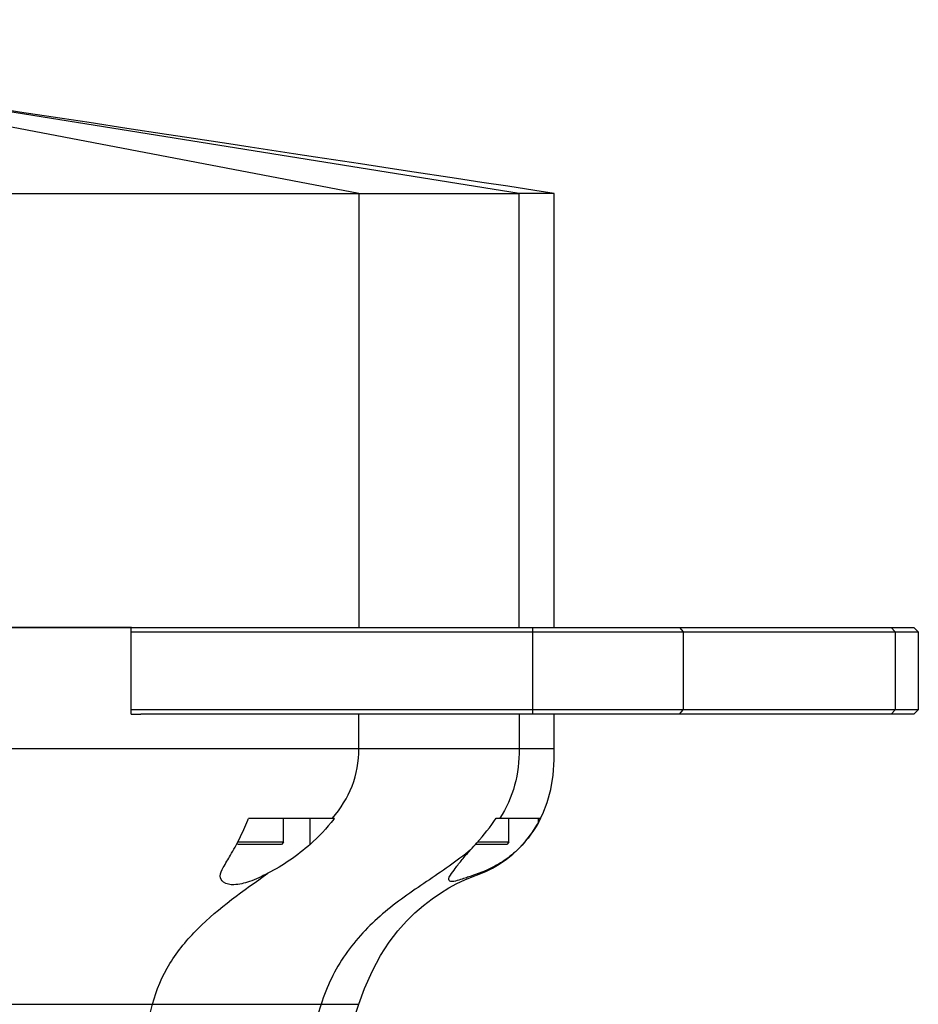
# Model space of a CAD drawing. Header units: millimetres. Extents: x 0 to 12710, y 0 to 5940.
# Tile 80 of 241: x 1055 to 1158, y 1681 to 1794. Entities that reach past the tile are written whole.
import ezdxf

# ---------------------------------------------------------------- set-up
doc = ezdxf.new("R2010")
doc.units = ezdxf.units.MM
doc.header["$LTSCALE"] = 231.275
for name, color, linetype in [('_0219_COVER_TOP_PBL314', 7, 'CONTINUOUS'), ('_0302_DELTA_BOTTOM_COVER-3T_PBL402', 7, 'CONTINUOUS'), ('M2000103__PBL313', 7, 'CONTINUOUS'), ('P9140503_BOLT_PBL415', 7, 'CONTINUOUS'), ('P9140503_BOLT_PBL417', 7, 'CONTINUOUS'), ('왼쪽_14_VBL312', 7, 'CONTINUOUS')]:
    doc.layers.add(name, color=color, linetype=linetype)

# ---------------------------------------------------------------- blocks, each defined once
blk = doc.blocks.new('M2000103__PBL313', base_point=(909.23, 1719.41))
at = {"layer": 'M2000103__PBL313', "color": 7}
for p, q in [((1067.46, 1724.41), (1157.66, 1724.41)), ((1157.66, 1724.41), (1158.16, 1723.91)), ((1067.46, 1723.91), (1158.16, 1723.91)), ((1158.16, 1723.91), (1158.16, 1714.91)), ((1158.16, 1714.91), (1067.46, 1714.91)), ((1157.66, 1714.41), (1068.59, 1714.41)), ((1157.66, 1714.41), (1158.16, 1714.91))]:
    blk.add_line(p, q, dxfattribs=at)
at = {"layer": 'M2000103__PBL313', "color": 2}
for p, q in [((1113.74, 1714.41), (1113.74, 1724.41)), ((1130.63, 1724.41), (1131.06, 1723.91)), ((1155.05, 1724.41), (1155.48, 1723.91)), ((1131.06, 1723.91), (1131.06, 1714.91)), ((1155.48, 1723.91), (1155.48, 1714.91)), ((1130.63, 1714.41), (1131.06, 1714.91)), ((1155.05, 1714.41), (1155.48, 1714.91))]:
    blk.add_line(p, q, dxfattribs=at)
blk = doc.blocks.new('_0219_COVER_TOP_PBL314', base_point=(900.77, 1759.41))
at = {"layer": '_0219_COVER_TOP_PBL314', "color": 2}
for p, q in [((1093.7, 1774.41), (988.41, 1794.41)), ((1112.17, 1774.41), (1020.75, 1789.04)), ((1093.7, 1774.41), (1093.7, 1724.41)), ((1112.17, 1724.41), (1112.17, 1774.41))]:
    blk.add_line(p, q, dxfattribs=at)
at = {"layer": '_0219_COVER_TOP_PBL314', "color": 7}
for p, q in [((1062.63, 1782.56), (1058.49, 1783.19)), ((1066.98, 1781.89), (1062.63, 1782.56)), ((1071.54, 1781.2), (1066.98, 1781.89)), ((685.35, 1774.41), (1112.17, 1774.41)), ((1116.19, 1774.41), (1112.17, 1774.41)), ((1116.19, 1724.41), (1116.19, 1774.41)), ((1067.5, 1724.41), (746.33, 1724.41))]:
    blk.add_line(p, q, dxfattribs=at)
for points in [[(1058.49, 1783.19), (1054.6, 1783.78), (1052.76, 1784.07)], [(1078.71, 1780.1), (1073.89, 1780.84), (1071.54, 1781.2)], [(1086.16, 1778.97), (1081.16, 1779.73), (1078.71, 1780.1)], [(1093.91, 1777.79), (1088.71, 1778.58), (1086.16, 1778.97)], [(1104.95, 1776.11), (1099.31, 1776.97), (1096.59, 1777.38), (1093.91, 1777.79)], [(1116.19, 1774.41), (1113.97, 1774.75), (1110.88, 1775.22), (1107.88, 1775.67), (1104.95, 1776.11)]]:
    blk.add_lwpolyline(points, dxfattribs=at)
blk = doc.blocks.new('_0302_DELTA_BOTTOM_COVER-3T_PBL402', base_point=(1013.74, 1665.41))
at = {"layer": '_0302_DELTA_BOTTOM_COVER-3T_PBL402', "color": 7}
for p, q in [((911.29, 1724.41), (1067.46, 1724.41)), ((1067.46, 1714.41), (1067.46, 1724.41)), ((1067.46, 1714.41), (1068.59, 1714.41)), ((1116.19, 1710.41), (1116.19, 1714.41)), ((1080.98, 1702.41), (1090.89, 1702.41)), ((1109.52, 1702.41), (1114.65, 1702.41))]:
    blk.add_line(p, q, dxfattribs=at)
at = {"layer": '_0302_DELTA_BOTTOM_COVER-3T_PBL402', "color": 2}
for p, q in [((1093.7, 1710.41), (1093.7, 1714.41)), ((1112.17, 1714.41), (1112.17, 1710.41)), ((1112.17, 1710.41), (1050.4, 1710.41)), ((1116.19, 1710.41), (1112.17, 1710.41)), ((1088.08, 1699.4), (1088.08, 1702.41)), ((1114.4, 1701.93), (1114.4, 1702.41)), ((911.29, 1680.98), (1093.71, 1680.98)), ((1056.48, 1628.77), (1069.93, 1680.98)), ((1089.35, 1680.98), (1072.64, 1628.77))]:
    blk.add_line(p, q, dxfattribs=at)
at = {"layer": '_0302_DELTA_BOTTOM_COVER-3T_PBL402', "color": 7}
for points in [[(1114.29, 1701.73), (1114.89, 1702.91), (1115.41, 1704.24), (1115.82, 1705.73), (1116.09, 1707.36), (1116.19, 1709.15), (1116.19, 1710.41)], [(1105, 1694.89), (1105.91, 1695.31), (1106.77, 1695.66), (1107.56, 1695.96), (1108.32, 1696.28), (1109.1, 1696.66), (1109.88, 1697.12), (1110.67, 1697.66), (1111.43, 1698.27), (1112.18, 1698.97), (1112.92, 1699.77), (1113.62, 1700.68), (1114.29, 1701.73)], [(1093.71, 1680.98), (1094.37, 1682.8), (1095.26, 1684.85), (1096.21, 1686.61), (1097.19, 1688.12), (1098.18, 1689.43), (1099.18, 1690.55), (1100.17, 1691.53), (1101.16, 1692.38), (1102.13, 1693.13), (1103.11, 1693.79), (1104.07, 1694.38), (1105, 1694.89)], [(1076.03, 1628.77), (1082.2, 1646.83), (1088.24, 1664.65), (1093.71, 1680.98)]]:
    blk.add_lwpolyline(points, dxfattribs=at)
for centre, radius, start, end in [((1057.41, 1711.39), 25.23, 338.6019, 339.1382), ((1077.25, 1712.8), 17.15, 322.2326, 322.6978), ((1102.55, 1708.44), 13.52, 331.217, 333.5036)]:
    blk.add_arc(centre, radius, start, end, dxfattribs=at)
at = {"layer": '_0302_DELTA_BOTTOM_COVER-3T_PBL402', "color": 2}
for points, knots in [([(1090.67, 1702.41), (1091.6, 1703.52), (1093.19, 1706.02), (1093.7, 1708.96), (1093.7, 1710.41)], [0, 0, 0, 0, 0.499692, 1, 1, 1, 1]), ([(1112.17, 1710.41), (1112.17, 1709), (1111.87, 1706.18), (1110.7, 1703.57), (1109.93, 1702.41)], [0, 0, 0, 0, 0.502462, 1, 1, 1, 1]), ([(1106.58, 1698.78), (1104.98, 1697.44), (1101.48, 1695.13), (1096.3, 1691.56), (1091.87, 1686.91), (1090, 1683.01), (1089.35, 1680.98)], [0, 0, 0, 0, 0.24765, 0.496078, 0.746668, 1, 1, 1, 1]), ([(1069.93, 1680.98), (1070.35, 1682.63), (1071.73, 1685.83), (1076.16, 1691.13), (1080.42, 1694.08), (1083.21, 1696.07)], [0, 0, 0, 0, 0.24966, 0.499214, 1, 1, 1, 1])]:
    blk.add_open_spline(points, degree=3, knots=knots, dxfattribs=at)
at = {"layer": '_0302_DELTA_BOTTOM_COVER-3T_PBL402', "color": 7}
for points, knots in [([(1077.74, 1695.76), (1077.74, 1696.1), (1078.17, 1696.94), (1079, 1698.28), (1080, 1700.09), (1080.61, 1701.46), (1080.9, 1702.19)], [0, 0, 0, 0, 0.143184, 0.374504, 0.671069, 1, 1, 1, 1]), ([(1114.4, 1701.93), (1113.71, 1700.68), (1112.35, 1698.94), (1110.07, 1697.23), (1108.32, 1696.34), (1106.56, 1695.73), (1105.52, 1695.35), (1104.06, 1694.97), (1104.06, 1695.35)], [0, 0, 0, 0, 0.335961, 0.503934, 0.663076, 0.802252, 0.910938, 1, 1, 1, 1]), ([(1106.58, 1698.78), (1106.82, 1699.05), (1107.87, 1700.21), (1108.86, 1701.42), (1109.52, 1702.41)], [0, 0, 0, 0, 0.234817, 1, 1, 1, 1]), ([(1104.06, 1695.35), (1104.06, 1695.53), (1104.33, 1695.99), (1104.86, 1696.73), (1105.64, 1697.71), (1106.24, 1698.41), (1106.58, 1698.78)], [0, 0, 0, 0, 0.128336, 0.351142, 0.650703, 1, 1, 1, 1]), ([(1083.21, 1696.07), (1082.53, 1695.71), (1081.26, 1695.11), (1079.53, 1694.67), (1078.15, 1694.83), (1077.74, 1695.49), (1077.74, 1695.76)], [0, 0, 0, 0, 0.37765, 0.675842, 0.869277, 1, 1, 1, 1])]:
    blk.add_open_spline(points, degree=3, knots=knots, dxfattribs=at)
for points in [[(1090.81, 1702.3), (1090, 1701.25), (1089.06, 1700.29), (1088.08, 1699.4)], [(1088.08, 1699.4), (1086.63, 1698.08), (1084.96, 1696.98), (1083.21, 1696.07)]]:
    blk.add_open_spline(points, degree=3, dxfattribs=at)
blk = doc.blocks.new('P9140503_BOLT_PBL415', base_point=(1082.35, 1700.91))
at = {"layer": 'P9140503_BOLT_PBL415', "color": 7}
for p, q in [((1085.03, 1699.66), (1085.03, 1702.41)), ((1079.67, 1699.52), (1079.78, 1699.41)), ((1085.03, 1699.66), (1079.74, 1699.66)), ((1084.78, 1699.41), (1079.78, 1699.41)), ((1085.03, 1699.66), (1084.78, 1699.41))]:
    blk.add_line(p, q, dxfattribs=at)
blk = doc.blocks.new('P9140503_BOLT_PBL417', base_point=(1109.07, 1700.91))
at = {"layer": 'P9140503_BOLT_PBL417', "color": 7}
for p, q in [((1110.99, 1699.66), (1110.99, 1702.41)), ((1110.74, 1699.41), (1107.14, 1699.41)), ((1110.99, 1699.66), (1107.37, 1699.66)), ((1110.99, 1699.66), (1110.74, 1699.41))]:
    blk.add_line(p, q, dxfattribs=at)
blk = doc.blocks.new('왼쪽_14_VBL312', base_point=(909.23, 1501.61))
at = {"layer": '_0219_COVER_TOP_PBL314'}
blk.add_blockref('_0219_COVER_TOP_PBL314', (900.77, 1759.41), dxfattribs=at)
at = {"layer": '_0302_DELTA_BOTTOM_COVER-3T_PBL402'}
blk.add_blockref('_0302_DELTA_BOTTOM_COVER-3T_PBL402', (1013.74, 1665.41), dxfattribs=at)
at = {"layer": 'M2000103__PBL313'}
blk.add_blockref('M2000103__PBL313', (909.23, 1719.41), dxfattribs=at)
at = {"layer": 'P9140503_BOLT_PBL415'}
blk.add_blockref('P9140503_BOLT_PBL415', (1082.35, 1700.91), dxfattribs=at)
at = {"layer": 'P9140503_BOLT_PBL417'}
blk.add_blockref('P9140503_BOLT_PBL417', (1109.07, 1700.91), dxfattribs=at)

msp = doc.modelspace()

# ---------------------------------------------------------------- block references
at = {"layer": '왼쪽_14_VBL312'}
msp.add_blockref('왼쪽_14_VBL312', (909.2288, 1501.6058), dxfattribs=at)

doc.saveas('drawing.dxf')
